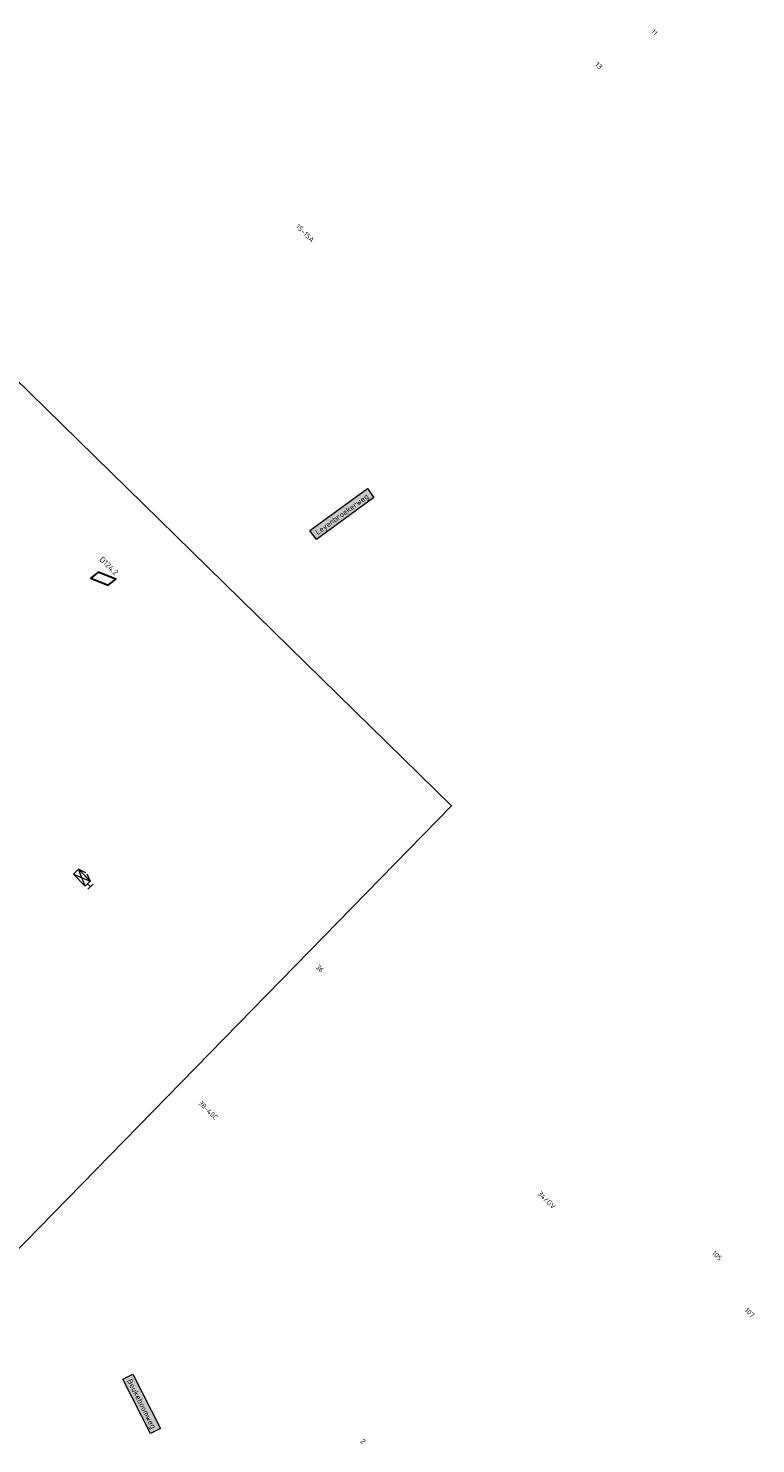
# Model space of a CAD drawing. Header units: metres. Extents: x 187485 to 190091, y 333584 to 335017.
# Tile 13 of 21: x 189046 to 189111, y 333925 to 334052. Entities that reach past the tile are written whole.
import ezdxf
from ezdxf.enums import TextEntityAlignment as Align

# ---------------------------------------------------------------- set-up
doc = ezdxf.new("R2010")
doc.units = ezdxf.units.M
for name, color, linetype, lineweight in [('B-WE-IW-VRI-S-200', 252, 'Continuous', 18), ('B-WE-OG-BEBOUWING-T18', 252, 'Continuous', 18), ('B-WE-OG-TOPOGRAFIE-T18', 7, 'Continuous', 18), ('N-WE-VW-VRI-ONTRUIMINGSTIJDEN_OTTO-G', 7, 'Continuous', 25), ('N-WE-VW-VRI_DETECTIELUS-T25', 7, 'Continuous', 30), ('N-WE-VW-VRI_DETECTIELUS_OENV-G', 3, 'Continuous', 30)]:
    doc.layers.add(name, color=color, linetype=linetype, lineweight=lineweight)
doc.styles.add('NLCS-ISO-M200-T25', font='NLCS-ISO.ttf', dxfattribs={"height": 0.5})
doc.styles.add('NLCS-ISO-M250-T18', font='NLCS-ISO.ttf', dxfattribs={"height": 0.45})

# ---------------------------------------------------------------- blocks, each defined once
blk = doc.blocks.new('A$C1A2B6F4D')
for p, q in [((-0.75, -0.32), (-0.75, 0.32)), ((-0.75, 0.32), (0.75, 0.32)), ((0.75, -0.32), (0.75, 0.32)), ((0.75, 0.32), (0.75, -0.32)), ((-0.75, -0.32), (0.75, -0.32)), ((-0.75, -0.32), (0, -0.32)), ((-0.07, -0.57), (-0.75, -0.32)), ((0.75, -0.32), (0, -0.32)), ((0.07, -0.57), (0.75, -0.32))]:
    blk.add_line(p, q)
at = {"color": 1}
for p, q in [((0.75, 0.32), (-0.75, -0.32)), ((-0.75, 0.32), (0.75, -0.32))]:
    blk.add_line(p, q, dxfattribs=at)
for points in [[(-1.12, -0.32), (-1.12, 0.32)], [(-0.75, 0), (-1.12, 0)]]:
    blk.add_lwpolyline(points, close=True, dxfattribs=at)

msp = doc.modelspace()

# ---------------------------------------------------------------- linework, layer by layer
at = {"layer": 'N-WE-VW-VRI-ONTRUIMINGSTIJDEN_OTTO-G', "color": 253}
msp.add_lwpolyline([(188977.467, 333978.304), (189029.98, 333926.935), (189083.689, 333981.841), (189031.176, 334033.21)], close=True, dxfattribs=at)
at = {"layer": 'N-WE-VW-VRI_DETECTIELUS_OENV-G', "flags": 128}
msp.add_lwpolyline([(189051.94, 334002.816), (189051.263, 334002.277), (189052.847, 334001.654), (189053.525, 334002.193)], close=True, dxfattribs=at)

# ---------------------------------------------------------------- block references
at = {"layer": 'B-WE-IW-VRI-S-200', "rotation": 134.3349516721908}
msp.add_blockref('A$C1A2B6F4D', (189050.468, 333975.38), dxfattribs=at)

# ---------------------------------------------------------------- texts
at = {"layer": 'B-WE-OG-BEBOUWING-T18', "style": 'NLCS-ISO-M250-T18'}
for s, p in [('11', (189101.902, 334051.296)), ('13', (189096.912, 334048.311)), ('15-15A', (189070.531, 334033.262)), ('36', (189071.851, 333967.231)), ('38-40C', (189061.819, 333954.505)), ('34/GV', (189092.249, 333946.431)), ('105', (189107.539, 333941.441)), ('107', (189110.472, 333936.319)), ('2', (189075.735, 333924.772))]:
    msp.add_text(s, height=0.45, rotation=315.63, dxfattribs=at).set_placement(p, align=Align.MIDDLE)
at = {"layer": 'B-WE-OG-TOPOGRAFIE-T18', "char_height": 0.5, "attachment_point": 2, "style": 'NLCS-ISO-M200-T25', "bg_fill": 17, "box_fill_scale": 1.5, "bg_fill_color": 256, "bg_fill_true_color": 14737364, "bg_fill_transparency": 0}
for s, insert, width, rotation in [('Leyenbroekerweg', (189073.69, 334008.234), 5.89823, 36.1), ('Beukeboomweg', (189056.067, 333928.251), 4.95771, 296.84233)]:
    msp.add_mtext(s, dxfattribs=dict(at, insert=insert, width=width, rotation=rotation))

# ---------------------------------------------------------------- next in the draw order: texts
at = {"layer": 'N-WE-VW-VRI_DETECTIELUS-T25', "insert": (189052.36, 334004.264), "char_height": 0.5, "width": 1.48178, "attachment_point": 1, "rotation": 315.63089, "style": 'NLCS-ISO-M200-T25', "bg_fill": 3, "box_fill_scale": 1.2, "bg_fill_color": 256, "bg_fill_transparency": 0}
msp.add_mtext('D124.2', dxfattribs=at)

doc.saveas('drawing.dxf')
